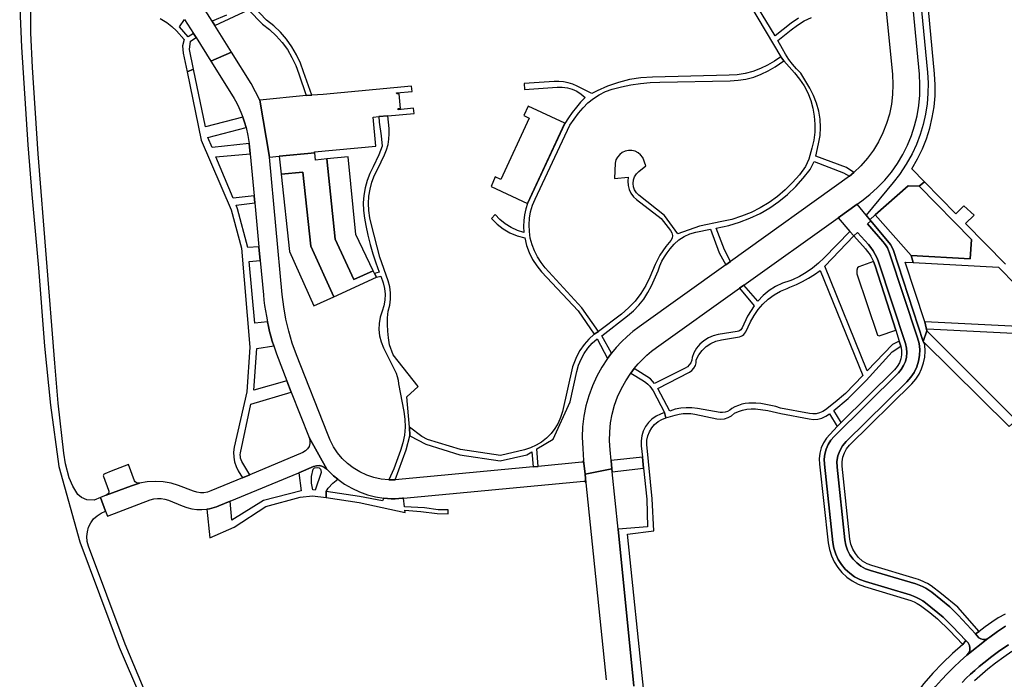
# Model space of a CAD drawing. Header units: metres. Extents: x 127325 to 135234, y 401140 to 409815.
# Tile 24 of 125: x 133544 to 133811, y 403803 to 403981. Entities that reach past the tile are written whole.
import ezdxf

# ---------------------------------------------------------------- set-up
doc = ezdxf.new("R2010")
doc.units = ezdxf.units.M
doc.layers.add('wegvakonderdelen', color=7, linetype='Continuous')

msp = doc.modelspace()

# ---------------------------------------------------------------- linework, layer by layer
at = {"layer": 'wegvakonderdelen'}
for points in [[(133588.8, 403981.42), (133591.19, 403977.67), (133591.91, 403976.52), (133595.92, 403970.13), (133601.48, 403972.62), (133596.96, 403979.83), (133596.24, 403980.99), (133590.58, 403990.03)], [(133778.56, 403985.58), (133780.4, 403966.52), (133780.54, 403963.83), (133780.45, 403961.14), (133780.13, 403958.47), (133779.59, 403955.83), (133778.82, 403953.25), (133777.83, 403950.75), (133776.64, 403948.34), (133775.24, 403946.04), (133773.65, 403943.87), (133771.88, 403941.84), (133769.94, 403939.97), (133768.8, 403939.01), (133736.59, 403915.92), (133735.32, 403915.02), (133711.81, 403898.22), (133710.16, 403896.96), (133708.57, 403895.62), (133707.07, 403894.18), (133705.65, 403892.66), (133704.32, 403891.07), (133703.29, 403889.7), (133701.73, 403887.33), (133700.35, 403884.83), (133699.17, 403882.24), (133698.19, 403879.57), (133697.43, 403876.82), (133696.87, 403874.03), (133696.54, 403871.2), (133696.42, 403868.36), (133696.55, 403865.29), (133696.81, 403862.09), (133697.18, 403858.35), (133704.48, 403859.79), (133704.26, 403862.07), (133703.97, 403864.91), (133703.82, 403867.35), (133703.88, 403869.79), (133704.12, 403872.22), (133704.56, 403874.62), (133705.2, 403876.98), (133706.02, 403879.28), (133707.02, 403881.51), (133708.2, 403883.65), (133709.55, 403885.68), (133710.48, 403886.91), (133711.56, 403888.19), (133712.71, 403889.4), (133713.92, 403890.54), (133715.19, 403891.62), (133716.52, 403892.62), (133738.97, 403908.67), (133740.18, 403909.53), (133765.67, 403927.75), (133765.67, 403927.75), (133770.83, 403931.43), (133772.08, 403932.33), (133774.31, 403934.05), (133776.4, 403935.93), (133778.35, 403937.97), (133780.14, 403940.14), (133781.76, 403942.44), (133783.21, 403944.86), (133784.47, 403947.37), (133785.54, 403949.98), (133786.42, 403952.65), (133787.09, 403955.39), (133787.55, 403958.16), (133787.81, 403960.97), (133787.86, 403963.78), (133787.7, 403966.59), (133785.81, 403986.41)], [(133788, 403986.64), (133789.87, 403967.1), (133790.04, 403964.26), (133790.01, 403961.41), (133789.78, 403958.58), (133789.36, 403955.77), (133788.73, 403952.99), (133787.91, 403950.27), (133786.91, 403947.61), (133785.71, 403945.02), (133784.1, 403942.22), (133782.3, 403939.44), (133780.62, 403937.26), (133773.25, 403928.46), (133774.31, 403927.15), (133775.75, 403928.56), (133784.62, 403936.38), (133787.61, 403936.32), (133789.07, 403937.49), (133789.07, 403937.49), (133785.62, 403940.99), (133787.23, 403943.7), (133788.52, 403946.37), (133789.61, 403949.14), (133790.5, 403951.98), (133791.19, 403954.87), (133791.66, 403957.81), (133791.93, 403960.77), (133791.97, 403963.74), (133791.81, 403966.71), (133789.93, 403987.11)], [(133544.15, 403984.51), (133544.63, 403973.9), (133546.34, 403947.51), (133547.39, 403934.07), (133549.21, 403914.24), (133550.87, 403892.98), (133552.48, 403877.05), (133554.74, 403860.45), (133560.46, 403840.02), (133571.12, 403811.49), (133582.63, 403784.64)], [(133584.01, 403785.47), (133572.67, 403812.32), (133562.78, 403838.89), (133562.44, 403840.15), (133562.33, 403841.45), (133562.46, 403842.74), (133562.81, 403843.99), (133563.39, 403845.16), (133564.16, 403846.21), (133565.11, 403847.1), (133566.2, 403847.81), (133567.4, 403848.31), (133565.98, 403852.03), (133564.31, 403851.35), (133562.35, 403851.44), (133560.88, 403852), (133559.87, 403852.88), (133558.51, 403855.11), (133557.55, 403857.39), (133556.54, 403861.16), (133556.1, 403863.99), (133554.59, 403877.59), (133553.65, 403888.43), (133549.14, 403945.1), (133547.63, 403968.42), (133547.19, 403977.84), (133547.15, 403983.7)], [(133600.13, 403982.61), (133596.24, 403980.99), (133596.96, 403979.83), (133606.11, 403984.01), (133609.89, 403980.18), (133611.8, 403978.7), (133613.57, 403977.04), (133615.17, 403975.22), (133616.6, 403973.26), (133617.83, 403971.18), (133618.86, 403968.98), (133619.68, 403966.7), (133621.74, 403960.85), (133623.22, 403960.95), (133621.02, 403967.25), (133620.16, 403969.6), (133619.1, 403971.87), (133617.83, 403974.03), (133616.37, 403976.07), (133614.74, 403977.96), (133612.94, 403979.71), (133610.99, 403981.28), (133607.35, 403985.04)], [(133741.95, 403985.09), (133750.16, 403971.32), (133751.02, 403970.24), (133753.92, 403967), (133755.29, 403965.3), (133756.48, 403963.47), (133757.48, 403961.53), (133758.28, 403959.5), (133758.88, 403957.41), (133759.26, 403955.26), (133759.42, 403953.08), (133759.37, 403950.9), (133759.1, 403948.74), (133758.61, 403946.61), (133757.75, 403943.6), (133756.84, 403941.66), (133755.2, 403939.41), (133753.38, 403937.3), (133751.41, 403935.33), (133749.28, 403933.53), (133747.02, 403931.9), (133744.64, 403930.46), (133742.15, 403929.21), (133739.56, 403928.16), (133736.91, 403927.32), (133734.19, 403926.7), (133728.19, 403925.5), (133722.32, 403923.41), (133718.66, 403928.41), (133711.75, 403933.84), (133711.09, 403934.49), (133710.6, 403935.27), (133710.29, 403936.14), (133710.18, 403937.06), (133710.29, 403937.98), (133710.6, 403938.85), (133711.09, 403939.63), (133711.75, 403940.28), (133713.67, 403941.78), (133713.67, 403941.78), (133712.79, 403944.1), (133712.23, 403944.8), (133711.53, 403945.36), (133710.73, 403945.75), (133709.86, 403945.96), (133708.97, 403945.97), (133708.09, 403945.78), (133707.28, 403945.41), (133706.57, 403944.88), (133705.99, 403944.19), (133705.57, 403943.4), (133705.34, 403942.54), (133705.18, 403938.36), (133708.89, 403938.76), (133708.76, 403937.63), (133708.84, 403936.5), (133709.14, 403935.4), (133709.63, 403934.37), (133710.3, 403933.46), (133711.13, 403932.68), (133717.78, 403927.54), (133720.34, 403924.33), (133720.69, 403923.69), (133720.83, 403922.98), (133720.74, 403922.26), (133720.44, 403921.6), (133719.94, 403921.07), (133719.04, 403919.98), (133718.21, 403918.83), (133717.45, 403917.63), (133716.78, 403916.38), (133716.19, 403915.09), (133714.76, 403911.67), (133713.66, 403909.38), (133712.32, 403907.21), (133710.76, 403905.19), (133708.99, 403903.35), (133707.05, 403901.7), (133700.85, 403896.99), (133699.63, 403896.24), (133698.2, 403894.91), (133696.92, 403893.43), (133695.81, 403891.83), (133694.88, 403890.11), (133694.14, 403888.3), (133693.84, 403887.38), (133691.07, 403875.35), (133690.59, 403873.71), (133689.9, 403872.14), (133689.03, 403870.67), (133687.99, 403869.31), (133686.79, 403868.1), (133685.44, 403867.04), (133683.98, 403866.16), (133682.42, 403865.46), (133680.79, 403864.96), (133674.34, 403863.42), (133663.51, 403865.04), (133654.5, 403867.69), (133653.05, 403868.51), (133649.69, 403871.07), (133649.74, 403868.75), (133654.09, 403866.46), (133663.26, 403863.58), (133674.23, 403861.95), (133681.44, 403863.57), (133682.82, 403864.4), (133683.17, 403860.31), (133684.51, 403860.43), (133684.15, 403865.2), (133688.58, 403867.85), (133693.19, 403877.89), (133694.97, 403886.16), (133695.44, 403887.86), (133696.1, 403889.49), (133696.95, 403891.03), (133697.96, 403892.47), (133699.14, 403893.78), (133700.46, 403894.95), (133703.29, 403889.7), (133704.32, 403891.07), (133701.73, 403895.83), (133708.72, 403901.19), (133710.32, 403902.55), (133711.78, 403904.07), (133713.09, 403905.72), (133714.22, 403907.49), (133715.18, 403909.36), (133717.01, 403913.43), (133717.45, 403914.72), (133718, 403915.96), (133718.66, 403917.16), (133719.41, 403918.29), (133720.26, 403919.36), (133721.34, 403920.65), (133722.61, 403921.77), (133724.02, 403922.69), (133725.56, 403923.39), (133727.19, 403923.85), (133731.11, 403924.66), (133733.5, 403918.25), (133735.32, 403915.02), (133736.59, 403915.92), (133734.96, 403919.07), (133732.68, 403924.97), (133736.1, 403925.66), (133739.01, 403926.53), (133741.84, 403927.62), (133744.57, 403928.93), (133747.19, 403930.45), (133749.69, 403932.17), (133752.04, 403934.08), (133754.23, 403936.18), (133756.26, 403938.43), (133758.1, 403940.84), (133759.22, 403942.96), (133767.19, 403939.96), (133768.8, 403939.01), (133769.94, 403939.97), (133768.01, 403941.33), (133759.67, 403944.41), (133760.43, 403947.81), (133760.8, 403950.01), (133760.93, 403952.23), (133760.82, 403954.45), (133760.46, 403956.64), (133759.87, 403958.79), (133759.05, 403960.85), (133758.01, 403962.82), (133755.58, 403966.86), (133754.4, 403968.03), (133753.32, 403969.29), (133752.33, 403970.63), (133751.45, 403972.03), (133750.67, 403973.5), (133749.4, 403975.72), (133752.95, 403978.63), (133754.69, 403979.93), (133756.54, 403981.06), (133758.49, 403982.01)], [(133754.96, 403981.79), (133752.99, 403980.39), (133748.7, 403976.98), (133743.89, 403984.88)], [(133582.22, 403981.69), (133583.98, 403980.58), (133583.98, 403980.58), (133585.35, 403979.52), (133586.63, 403978.35), (133588.64, 403976.04), (133588.18, 403974.31), (133588.41, 403972.32), (133589.46, 403967.24), (133591.2, 403968.02), (133590.1, 403973.27), (133590.43, 403975.6), (133591.91, 403976.52), (133591.19, 403977.67), (133589.72, 403976.77), (133587.4, 403979.43), (133588.8, 403981.42)], [(133810.99, 403915.19), (133800.19, 403926.17), (133802.51, 403928.43), (133799.73, 403930.95), (133797.58, 403928.86), (133789.07, 403937.49), (133787.61, 403936.32), (133801.8, 403921.86), (133801.49, 403916.63), (133785.45, 403917.53), (133786, 403915.61), (133809.08, 403914.34), (133823.47, 403899.76)], [(133821.69, 403897.97), (133789.15, 403899.61), (133789.75, 403897.19), (133789.79, 403897.66), (133820.33, 403896.13)], [(133713.09, 403799.48), (133708.71, 403842.14), (133715.82, 403843.01), (133715.4, 403851.67), (133713.88, 403866.36), (133713.88, 403866.36), (133713.94, 403867.56), (133714.19, 403868.74), (133714.63, 403869.85), (133715.25, 403870.88), (133716.03, 403871.8), (133716.95, 403872.57), (133717.98, 403873.18), (133719.1, 403873.62), (133718.68, 403875.03), (133717.61, 403874.61), (133716.41, 403874.02), (133715.31, 403873.24), (133714.36, 403872.3), (133713.57, 403871.21), (133712.96, 403870.01), (133712.56, 403868.73), (133712.37, 403867.4), (133712.4, 403866.06), (133712.72, 403862.95), (133713.03, 403859.94), (133713.89, 403851.59), (133714.12, 403844.12), (133706.12, 403843.49), (133710.37, 403800.98)], [(133710.37, 403800.98), (133706.12, 403843.49), (133704.56, 403859.01), (133704.48, 403859.79), (133697.18, 403858.35), (133697.4, 403856.03), (133702.87, 403802.63)], [(133810.9, 403820.49), (133809.07, 403819.42), (133807.29, 403818.27), (133805.55, 403817.06), (133803.85, 403815.78), (133802.85, 403815.11), (133803.37, 403814.54), (133803.8, 403814.07), (133804.35, 403813.74), (133804.97, 403813.58), (133805.61, 403813.62), (133806.2, 403813.85), (133806.48, 403814.04), (133806.73, 403814.26), (133808.84, 403815.78), (133811.02, 403817.2)], [(133811.02, 403817.2), (133808.84, 403815.78), (133806.73, 403814.26), (133806.48, 403814.04), (133806.2, 403813.85), (133800.53, 403809.35), (133798.73, 403807.76), (133796.98, 403806.1), (133795.29, 403804.4), (133793.64, 403802.64)], [(133799.28, 403801.97), (133800.4, 403803.09), (133801.54, 403804.18), (133802.7, 403805.24), (133803.89, 403806.29), (133805.1, 403807.3), (133807.29, 403809), (133809.52, 403810.63), (133811.81, 403812.18)], [(133811.81, 403812.18), (133809.52, 403810.63), (133807.29, 403809), (133805.1, 403807.3), (133803.89, 403806.29), (133802.7, 403805.24), (133801.54, 403804.18), (133800.4, 403803.09), (133799.28, 403801.97)], [(133802.62, 403802.45), (133806.23, 403805.61), (133808.34, 403807.29), (133810.52, 403808.88), (133812.75, 403810.4)]]:
    msp.add_lwpolyline(points, dxfattribs=at)
for points in [[(133611.73, 403944.16), (133609.18, 403959.6), (133606.8, 403964.13), (133601.48, 403972.62), (133595.92, 403970.13), (133601.53, 403961.18), (133602.24, 403960), (133602.89, 403958.79), (133603.5, 403957.56), (133604.05, 403956.3), (133604.55, 403955.03), (133605.03, 403953.62), (133605.45, 403952.19), (133605.94, 403950.05), (133606.29, 403947.88), (133606.57, 403945.09), (133607.63, 403933.71), (133607.81, 403931.76), (133608.91, 403919.91), (133609.26, 403916.2), (133610.12, 403906.93), (133610.27, 403905.46), (133610.46, 403903.99), (133610.68, 403902.53), (133610.93, 403901.08), (133611.21, 403899.62), (133611.49, 403898.31), (133611.81, 403896.99), (133612.15, 403895.69), (133612.51, 403894.39), (133612.9, 403893.1), (133613.65, 403890.88), (133616.48, 403883.57), (133617.67, 403880.54), (133622.52, 403868.24), (133627.29, 403859.71), (133629.14, 403857.92), (133630.24, 403857), (133632.09, 403855.67), (133634.06, 403854.52), (133636.12, 403853.55), (133638.27, 403852.78), (133640.48, 403852.21), (133642.73, 403851.85), (133643.74, 403851.76), (133644.75, 403851.71), (133645.76, 403851.7), (133646.77, 403851.73), (133647.78, 403851.81), (133648.09, 403851.84), (133696.88, 403856.42), (133697.02, 403856.42), (133697.16, 403856.38), (133697.28, 403856.29), (133697.36, 403856.17), (133697.4, 403856.03), (133697.18, 403858.35), (133696.81, 403862.09), (133696.8, 403861.93), (133696.73, 403861.78), (133696.63, 403861.66), (133696.49, 403861.58), (133696.33, 403861.55), (133684.51, 403860.43), (133683.17, 403860.31), (133645.8, 403856.78), (133644.09, 403856.8), (133642.04, 403857.02), (133640.03, 403857.46), (133638.08, 403858.11), (133636.21, 403858.97), (133634.45, 403860.02), (133632.88, 403861.23), (133631.45, 403862.61), (133630.18, 403864.13), (133629.08, 403865.78), (133628.17, 403867.53), (133627.45, 403869.38), (133619.09, 403890.65), (133617.95, 403893.82), (133616.99, 403897.05), (133616.2, 403900.33), (133615.61, 403903.65), (133615.2, 403907), (133611.73, 403944.16)], [(133688.82, 403964.62), (133680.68, 403964.06), (133680.79, 403962.5), (133689.64, 403963.12), (133691.03, 403963.12), (133692.4, 403962.93), (133693.73, 403962.55), (133694.99, 403961.98), (133696.16, 403961.24), (133697.22, 403960.35), (133696, 403959.02), (133694.84, 403957.65), (133693.73, 403956.23), (133692.68, 403954.77), (133691.69, 403953.26), (133681.65, 403931.65), (133681.17, 403930.13), (133680.83, 403928.57), (133680.63, 403926.98), (133680.57, 403925.39), (133680.65, 403923.79), (133678.87, 403924.35), (133677.17, 403925.13), (133675.59, 403926.11), (133674.15, 403927.3), (133672.87, 403928.66), (133671.88, 403927.55), (133673.38, 403926.06), (133675.05, 403924.77), (133676.87, 403923.7), (133678.82, 403922.88), (133680.85, 403922.31), (133681.33, 403920.29), (133682.04, 403918.34), (133682.97, 403916.49), (133684.1, 403914.75), (133685.43, 403913.15), (133695.32, 403902.54), (133699.63, 403896.24), (133700.85, 403896.99), (133696.28, 403903.41), (133686.43, 403914.23), (133685.29, 403915.63), (133684.3, 403917.15), (133683.48, 403918.76), (133682.84, 403920.46), (133682.38, 403922.21), (133682.11, 403924), (133682.04, 403925.8), (133682.15, 403927.61), (133682.47, 403929.39), (133682.97, 403931.13), (133683.65, 403932.81), (133693.09, 403952.81), (133695.45, 403956.04), (133696.64, 403957.51), (133697.98, 403958.84), (133699.45, 403960.03), (133701.04, 403961.05), (133702.73, 403961.91), (133704.49, 403962.58), (133707.04, 403963.23), (133709.62, 403963.74), (133712.22, 403964.12), (133714.84, 403964.37), (133717.47, 403964.49), (133736.5, 403964.82), (133738.64, 403964.96), (133740.76, 403965.31), (133742.84, 403965.85), (133744.85, 403966.59), (133746.79, 403967.52), (133748.62, 403968.63), (133751.02, 403970.24), (133750.16, 403971.32), (133748.46, 403970.18), (133746.6, 403969.07), (133744.66, 403968.13), (133742.63, 403967.38), (133740.54, 403966.83), (133738.4, 403966.47), (133736.25, 403966.32), (133715.42, 403965.84), (133712.32, 403965.63), (133709.24, 403965.14), (133706.22, 403964.39), (133703.28, 403963.37), (133700.44, 403962.1), (133699.07, 403961.41), (133695.08, 403963.38), (133693.9, 403963.89), (133692.66, 403964.27), (133691.4, 403964.52), (133690.11, 403964.64), (133688.82, 403964.62)], [(133606.57, 403945.09), (133606.29, 403947.88), (133596.22, 403946.75), (133595.08, 403949.49), (133605.45, 403952.19), (133605.03, 403953.62), (133604.55, 403955.03), (133594.47, 403952.39), (133591.2, 403968.02), (133589.46, 403967.24), (133593.29, 403948.72), (133601.35, 403929.9), (133604.18, 403919.51), (133606.42, 403892.73), (133605.64, 403880.67), (133602.25, 403865.61), (133602.06, 403864.3), (133602.08, 403862.98), (133602.3, 403861.68), (133602.71, 403860.43), (133603.32, 403859.25), (133604.48, 403857.39), (133606.41, 403858.19), (133604.32, 403861.76), (133604.1, 403862.19), (133603.96, 403862.65), (133603.88, 403863.13), (133603.87, 403863.62), (133603.94, 403864.1), (133606.74, 403877.29), (133617.67, 403880.54), (133616.48, 403883.57), (133607.55, 403881.1), (133608.31, 403892.32), (133612.9, 403893.1), (133612.51, 403894.39), (133612.15, 403895.69), (133611.81, 403896.99), (133611.49, 403898.31), (133611.21, 403899.62), (133607.78, 403899.25), (133606.29, 403915.93), (133609.26, 403916.2), (133608.91, 403919.91), (133605.95, 403919.67), (133603.15, 403930.18), (133602.74, 403931.15), (133607.81, 403931.76), (133607.63, 403933.71), (133601.94, 403933.07), (133597.28, 403944.23), (133606.57, 403945.09)], [(133650.23, 403963.39), (133626.34, 403961.15), (133623.22, 403960.95), (133621.74, 403960.85), (133609.18, 403959.6), (133611.73, 403944.16), (133614.4, 403944.39), (133624.02, 403945.31), (133623.99, 403945.6), (133640.59, 403947.17), (133639.88, 403954.98), (133641.34, 403955.13), (133643.8, 403955.35), (133650.91, 403956.01), (133650.78, 403957.38), (133646.63, 403957.01), (133646.61, 403957.3), (133647.21, 403957.35), (133646.83, 403961.31), (133646.22, 403961.26), (133646.19, 403961.56), (133650.37, 403961.93), (133650.23, 403963.39)], [(133691.75, 403953.35), (133681.82, 403958), (133680.6, 403955.43), (133682.09, 403954.73), (133674.37, 403938.08), (133672.88, 403938.79), (133671.75, 403936.19), (133681.65, 403931.65), (133691.75, 403953.35)], [(133645.21, 403890.66), (133644.26, 403893.4), (133643.99, 403895.21), (133643.81, 403897.03), (133643.73, 403898.85), (133643.75, 403900.68), (133643.86, 403902.51), (133644.31, 403904.1), (133644.54, 403905.75), (133644.54, 403907.41), (133644.32, 403909.05), (133643.88, 403910.65), (133641.64, 403917.11), (133639.41, 403925.84), (133638.92, 403927.74), (133638.63, 403929.68), (133638.54, 403931.63), (133638.66, 403933.59), (133638.98, 403935.52), (133639.5, 403937.41), (133640.22, 403939.24), (133641.13, 403940.98), (133642.94, 403944.83), (133643.48, 403946.17), (133643.88, 403947.57), (133644.12, 403948.99), (133644.21, 403950.44), (133644.14, 403951.88), (133643.8, 403955.35), (133641.34, 403955.13), (133641.45, 403953.6), (133641.96, 403949.97), (133642.24, 403947.1), (133641.34, 403944.77), (133639.84, 403941.58), (133638.93, 403939.74), (133638.2, 403937.81), (133637.66, 403935.83), (133637.31, 403933.81), (133637.16, 403931.76), (133637.21, 403929.7), (133637.45, 403927.66), (133637.89, 403925.66), (133638.4, 403923.08), (133639.02, 403920.53), (133639.74, 403918), (133640.56, 403915.51), (133641.49, 403913.05), (133640.16, 403912.71), (133640.73, 403911.63), (133641.92, 403911.9), (133642.51, 403910.15), (133642.9, 403908.63), (133643.08, 403907.06), (133643.03, 403905.49), (133642.76, 403903.94), (133642.28, 403902.45), (133641.76, 403900.83), (133641.47, 403899.16), (133641.41, 403897.47), (133641.59, 403895.78), (133642.01, 403894.14), (133642.65, 403892.57), (133645.15, 403887.48), (133645.63, 403886.6), (133646.04, 403885.69), (133646.35, 403884.74), (133646.58, 403883.76), (133646.72, 403882.77), (133648.12, 403875.34), (133648.4, 403873.22), (133648.46, 403871.07), (133648.28, 403868.94), (133647.88, 403866.83), (133647.26, 403864.78), (133645.46, 403859.83), (133644.09, 403856.8), (133645.8, 403856.78), (133648.74, 403864.92), (133649.74, 403868.75), (133649.69, 403871.07), (133648.94, 403879.26), (133652.02, 403882.09), (133645.21, 403890.66)], [(133627.33, 403943.67), (133624.21, 403943.38), (133624.02, 403945.31), (133614.4, 403944.39), (133614.93, 403939.53), (133620.83, 403940.13), (133622.94, 403920.1), (133629.15, 403906.36), (133640.73, 403911.63), (133640.16, 403912.71), (133639.84, 403913.38), (133634.64, 403911.08), (133629.56, 403922), (133627.33, 403943.67)], [(133627.33, 403943.67), (133629.56, 403922), (133634.64, 403911.08), (133639.84, 403913.38), (133635.16, 403923.23), (133633.11, 403944.22), (133627.33, 403943.67)], [(133614.93, 403939.53), (133617.23, 403918.58), (133623.8, 403903.93), (133629.15, 403906.36), (133622.94, 403920.1), (133620.83, 403940.13), (133614.93, 403939.53)], [(133787.61, 403936.32), (133784.62, 403936.38), (133775.75, 403928.56), (133785.45, 403917.53), (133801.49, 403916.63), (133801.8, 403921.86), (133787.61, 403936.32)], [(133773.63, 403926.11), (133774.52, 403926.89), (133773.25, 403928.46), (133770.83, 403931.43), (133765.67, 403927.75), (133768.87, 403924.08), (133769.92, 403922.88), (133770.96, 403923.78), (133773.88, 403920.53), (133774.59, 403919.68), (133775.22, 403918.77), (133775.77, 403917.81), (133776.24, 403916.82), (133776.63, 403915.78), (133783.9, 403893.68), (133784.19, 403892.49), (133784.29, 403891.27), (133784.2, 403890.05), (133783.91, 403888.86), (133783.44, 403887.73), (133782.8, 403886.68), (133782, 403885.75), (133764.65, 403868.54), (133763.75, 403867.51), (133763.01, 403866.35), (133762.46, 403865.09), (133762.1, 403863.77), (133761.94, 403862.41), (133761.99, 403861.04), (133764.28, 403839.88), (133764.56, 403838.27), (133765.04, 403836.72), (133765.73, 403835.24), (133766.6, 403833.87), (133767.64, 403832.62), (133768.84, 403831.51), (133770.17, 403830.57), (133771.61, 403829.82), (133773.14, 403829.25), (133785.2, 403825.67), (133786.09, 403825.36), (133786.96, 403824.99), (133787.81, 403824.55), (133788.61, 403824.06), (133789.38, 403823.5), (133794.13, 403819.66), (133796.7, 403817.1), (133800.3, 403813.29), (133800.91, 403812.65), (133801.26, 403812.01), (133801.4, 403811.29), (133801.32, 403810.56), (133801.02, 403809.9), (133800.53, 403809.35), (133806.2, 403813.85), (133805.61, 403813.62), (133804.97, 403813.58), (133804.35, 403813.74), (133803.8, 403814.07), (133803.37, 403814.54), (133802.85, 403815.11), (133798.17, 403820.2), (133795.98, 403822.42), (133791.06, 403826.41), (133790.27, 403826.99), (133789.44, 403827.5), (133788.57, 403827.96), (133787.67, 403828.34), (133786.74, 403828.65), (133774.46, 403832.26), (133773.12, 403832.76), (133771.87, 403833.46), (133770.74, 403834.33), (133769.74, 403835.36), (133768.91, 403836.52), (133768.25, 403837.79), (133767.79, 403839.15), (133767.53, 403840.55), (133765.4, 403860.28), (133765.38, 403861.78), (133765.62, 403863.27), (133766.13, 403864.69), (133766.88, 403866), (133767.86, 403867.15), (133784.33, 403883.36), (133785.4, 403884.57), (133786.29, 403885.91), (133786.98, 403887.37), (133787.47, 403888.91), (133787.74, 403890.5), (133787.78, 403892.12), (133787.6, 403893.72), (133787.2, 403895.29), (133779.58, 403918.2), (133779.38, 403918.9), (133779.09, 403919.57), (133778.73, 403920.2), (133778.29, 403920.78), (133777.78, 403921.3), (133773.63, 403926.11)], [(133775.75, 403928.56), (133774.31, 403927.15), (133774.52, 403926.89), (133779.86, 403920.53), (133780.61, 403919.17), (133788.76, 403894.29), (133789.75, 403897.19), (133789.15, 403899.61), (133783.84, 403915.73), (133786, 403915.61), (133785.45, 403917.53), (133775.75, 403928.56)], [(133788.76, 403894.29), (133780.61, 403919.17), (133779.86, 403920.53), (133774.52, 403926.89), (133773.63, 403926.11), (133777.78, 403921.3), (133778.29, 403920.78), (133778.73, 403920.2), (133779.09, 403919.57), (133779.38, 403918.9), (133779.58, 403918.2), (133787.2, 403895.29), (133787.6, 403893.72), (133787.78, 403892.12), (133787.74, 403890.5), (133787.47, 403888.91), (133786.98, 403887.37), (133786.29, 403885.91), (133785.4, 403884.57), (133784.33, 403883.36), (133767.86, 403867.15), (133766.88, 403866), (133766.13, 403864.69), (133765.62, 403863.27), (133765.38, 403861.78), (133765.4, 403860.28), (133767.53, 403840.55), (133767.79, 403839.15), (133768.25, 403837.79), (133768.91, 403836.52), (133769.74, 403835.36), (133770.74, 403834.33), (133771.87, 403833.46), (133773.12, 403832.76), (133774.46, 403832.26), (133786.74, 403828.65), (133787.67, 403828.34), (133788.57, 403827.96), (133789.44, 403827.5), (133790.27, 403826.99), (133791.06, 403826.41), (133795.98, 403822.42), (133798.17, 403820.2), (133802.85, 403815.11), (133803.85, 403815.78), (133798.08, 403822.32), (133793.73, 403825.94), (133790.93, 403828.09), (133789.86, 403828.74), (133789.28, 403829.05), (133788.68, 403829.33), (133788.07, 403829.58), (133787.45, 403829.81), (133786.83, 403830.02), (133774.85, 403833.59), (133773.54, 403834.11), (133772.33, 403834.83), (133771.26, 403835.75), (133770.36, 403836.83), (133769.65, 403838.05), (133769.16, 403839.37), (133768.89, 403840.76), (133766.79, 403860.47), (133766.77, 403861.72), (133766.97, 403862.95), (133767.39, 403864.13), (133768.01, 403865.21), (133768.82, 403866.16), (133785.67, 403882.77), (133786.72, 403884.03), (133787.61, 403885.41), (133788.31, 403886.88), (133788.83, 403888.44), (133789.14, 403890.05), (133789.25, 403891.68), (133789.16, 403893.32), (133788.76, 403894.29)], [(133782.7, 403892.96), (133782.26, 403894.33), (133780.41, 403893.46), (133773.57, 403886.31), (133762.08, 403914.63), (133769.92, 403922.88), (133768.87, 403924.08), (133761.9, 403916.88), (133760.39, 403915.44), (133758.78, 403914.11), (133757.06, 403912.92), (133755.26, 403911.87), (133753.38, 403910.95), (133752.66, 403910.65), (133750.67, 403910.02), (133748.77, 403909.14), (133747.01, 403908.02), (133745.4, 403906.69), (133743.97, 403905.16), (133740.18, 403909.53), (133738.97, 403908.67), (133742.98, 403903.92), (133741.2, 403901.15), (133739.73, 403897.96), (133739.55, 403897.66), (133739.32, 403897.4), (133739.04, 403897.19), (133738.73, 403897.04), (133738.39, 403896.95), (133733.25, 403896.11), (133731.87, 403895.77), (133730.57, 403895.22), (133729.37, 403894.47), (133728.3, 403893.53), (133727.4, 403892.44), (133726.68, 403891.23), (133726.16, 403889.91), (133726.06, 403889.2), (133725.81, 403888.52), (133725.42, 403887.92), (133724.91, 403887.41), (133724.3, 403887.02), (133715.98, 403882.92), (133714.9, 403884.18), (133710.48, 403886.91), (133709.55, 403885.68), (133713.02, 403883.61), (133713.65, 403883.18), (133714.23, 403882.69), (133714.75, 403882.14), (133715.21, 403881.53), (133715.61, 403880.88), (133718.68, 403875.03), (133719.1, 403873.62), (133721.62, 403874.36), (133722.66, 403874.61), (133723.71, 403874.76), (133724.78, 403874.81), (133725.85, 403874.75), (133726.9, 403874.58), (133732.87, 403873.35), (133733.91, 403873.24), (133734.94, 403873.35), (133735.94, 403873.66), (133736.85, 403874.16), (133737.64, 403874.84), (133738.71, 403875.32), (133739.83, 403875.68), (133740.99, 403875.92), (133742.16, 403876.02), (133743.34, 403876), (133746.65, 403875.6), (133750.23, 403874.76), (133757.83, 403873.29), (133759, 403873.17), (133760.17, 403873.25), (133761.3, 403873.54), (133762.37, 403874.02), (133763.34, 403874.68), (133765.4, 403871.25), (133766.52, 403872.36), (133764.58, 403875.56), (133768.38, 403878.81), (133773.29, 403883.68), (133780.35, 403891.5), (133782.7, 403892.96)], [(133769.92, 403922.88), (133773.07, 403919.36), (133773.6, 403918.73), (133774.1, 403918.05), (133774.54, 403917.35), (133774.94, 403916.63), (133775.29, 403915.87), (133775.7, 403914.78), (133781.3, 403897.32), (133782.26, 403894.33), (133782.7, 403892.96), (133782.9, 403891.82), (133782.9, 403890.67), (133782.69, 403889.54), (133782.29, 403888.46), (133781.71, 403887.47), (133780.96, 403886.59), (133766.52, 403872.36), (133765.4, 403871.25), (133762.58, 403868.11), (133761.76, 403866.85), (133761.15, 403865.47), (133760.75, 403864.02), (133760.58, 403862.53), (133760.63, 403861.03), (133763.02, 403839.73), (133763.34, 403837.96), (133763.88, 403836.25), (133764.64, 403834.62), (133765.6, 403833.1), (133766.75, 403831.72), (133768.07, 403830.49), (133769.54, 403829.45), (133771.12, 403828.61), (133772.81, 403827.98), (133784.48, 403824.45), (133785.39, 403824.14), (133786.28, 403823.77), (133787.14, 403823.33), (133787.96, 403822.83), (133788.74, 403822.27), (133790.53, 403820.9), (133792.61, 403819.15), (133795.85, 403816.05), (133799.46, 403812.25), (133800.3, 403813.29), (133796.7, 403817.1), (133794.13, 403819.66), (133789.38, 403823.5), (133788.61, 403824.06), (133787.81, 403824.55), (133786.96, 403824.99), (133786.09, 403825.36), (133785.2, 403825.67), (133773.14, 403829.25), (133771.61, 403829.82), (133770.17, 403830.57), (133768.84, 403831.51), (133767.64, 403832.62), (133766.6, 403833.87), (133765.73, 403835.24), (133765.04, 403836.72), (133764.56, 403838.27), (133764.28, 403839.88), (133761.99, 403861.04), (133761.94, 403862.41), (133762.1, 403863.77), (133762.46, 403865.09), (133763.01, 403866.35), (133763.75, 403867.51), (133764.65, 403868.54), (133782, 403885.75), (133782.8, 403886.68), (133783.44, 403887.73), (133783.91, 403888.86), (133784.2, 403890.05), (133784.29, 403891.27), (133784.19, 403892.49), (133783.9, 403893.68), (133776.63, 403915.78), (133776.24, 403916.82), (133775.77, 403917.81), (133775.22, 403918.77), (133774.59, 403919.68), (133773.88, 403920.53), (133770.96, 403923.78), (133769.92, 403922.88)], [(133775.7, 403914.78), (133775.29, 403915.87), (133771.34, 403914.48), (133770.99, 403914.24), (133770.75, 403913.54), (133770.79, 403912.55), (133776.33, 403895.94), (133776.82, 403895.81), (133781.3, 403897.32), (133775.7, 403914.78)], [(133751.87, 403908.65), (133752.66, 403908.95), (133754.4, 403909.66), (133756.09, 403910.47), (133757.72, 403911.39), (133759.3, 403912.41), (133760.81, 403913.52), (133772.41, 403885.06), (133767.69, 403880.22), (133764.86, 403877.83), (133762.29, 403875.8), (133761.52, 403875.3), (133760.67, 403874.93), (133759.77, 403874.71), (133758.85, 403874.65), (133757.93, 403874.74), (133750.13, 403876.22), (133748.81, 403876.63), (133747.47, 403876.97), (133746.12, 403877.24), (133744.75, 403877.45), (133743.38, 403877.59), (133741.55, 403877.59), (133740.58, 403877.47), (133739.62, 403877.26), (133738.69, 403876.96), (133737.78, 403876.57), (133736.92, 403876.11), (133736.39, 403875.66), (133735.79, 403875.31), (133735.12, 403875.1), (133734.43, 403875.01), (133733.74, 403875.06), (133727.61, 403876.13), (133726.11, 403876.31), (133724.59, 403876.33), (133723.09, 403876.2), (133721.6, 403875.9), (133720.16, 403875.44), (133716.86, 403881.57), (133725.44, 403885.94), (133726.12, 403886.4), (133726.67, 403887.01), (133727.05, 403887.73), (133727.26, 403888.52), (133727.27, 403889.34), (133727.98, 403890.67), (133728.9, 403891.86), (133730.01, 403892.88), (133731.27, 403893.71), (133732.64, 403894.31), (133734.1, 403894.69), (133738.97, 403895.54), (133739.41, 403895.66), (133739.81, 403895.86), (133740.17, 403896.13), (133740.48, 403896.47), (133740.71, 403896.86), (133742, 403899.59), (133742.94, 403901.31), (133744.06, 403902.92), (133745.35, 403904.4), (133746.79, 403905.72), (133748.37, 403906.88), (133750.07, 403907.86), (133751.87, 403908.65)], [(133789.75, 403897.19), (133788.76, 403894.29), (133812.02, 403871.22), (133813.9, 403873), (133789.75, 403897.19)], [(133619.7, 403858.75), (133623.7, 403860.42), (133624.45, 403860.63), (133625.22, 403860.66), (133625.98, 403860.51), (133626.68, 403860.19), (133627.29, 403859.71), (133622.52, 403868.24), (133622.71, 403867.46), (133622.7, 403866.66), (133622.49, 403865.88), (133622.08, 403865.19), (133621.51, 403864.62), (133620.81, 403864.22), (133606.41, 403858.19), (133604.48, 403857.39), (133595.87, 403853.79), (133594.96, 403853.49), (133594.03, 403853.33), (133593.08, 403853.31), (133592.13, 403853.44), (133591.22, 403853.71), (133587.18, 403855.24), (133585.12, 403855.88), (133582.99, 403856.27), (133580.84, 403856.4), (133578.68, 403856.28), (133576.56, 403855.9), (133574.4, 403855.23), (133567.57, 403852.63), (133565.98, 403852.03), (133567.4, 403848.31), (133567.93, 403846.94), (133579.45, 403851.36), (133580.43, 403851.66), (133581.44, 403851.8), (133582.47, 403851.78), (133583.48, 403851.61), (133584.45, 403851.29), (133588.11, 403849.75), (133589.41, 403849.28), (133590.74, 403848.96), (133592.1, 403848.78), (133593.47, 403848.75), (133594.84, 403848.86), (133595.49, 403848.97), (133596.14, 403849.11), (133596.78, 403849.28), (133597.41, 403849.49), (133598.03, 403849.73), (133601.09, 403851), (133619.7, 403858.75)], [(133568.95, 403859.15), (133567.17, 403858.47), (133567.01, 403858.38), (133566.88, 403858.24), (133566.8, 403858.07), (133566.78, 403857.88), (133566.82, 403857.7), (133568.21, 403854.05), (133568.28, 403853.72), (133568.24, 403853.37), (133568.1, 403853.06), (133567.87, 403852.8), (133567.57, 403852.63), (133574.4, 403855.23), (133576.56, 403855.9), (133576.24, 403855.87), (133575.93, 403855.93), (133575.65, 403856.08), (133575.43, 403856.3), (133575.27, 403856.57), (133573.62, 403860.92), (133568.95, 403859.15)], [(133627.29, 403859.71), (133626.68, 403860.19), (133625.98, 403860.51), (133625.22, 403860.66), (133624.45, 403860.63), (133623.7, 403860.42), (133619.7, 403858.75), (133620.36, 403853.86), (133610.15, 403851.18), (133601.58, 403845.89), (133601.09, 403851), (133598.03, 403849.73), (133597.41, 403849.49), (133596.78, 403849.28), (133596.14, 403849.11), (133595.49, 403848.97), (133594.84, 403848.86), (133595.58, 403841.08), (133602.2, 403844.01), (133610.77, 403849.6), (133620.05, 403852.14), (133623.45, 403852.46), (133627.13, 403852.05), (133627.14, 403853.61), (133627.65, 403854.6), (133628.92, 403855.9), (133630.24, 403857), (133629.14, 403857.92), (133627.29, 403859.71)], [(133712.72, 403862.95), (133704.26, 403862.07), (133704.48, 403859.79), (133704.56, 403859.01), (133713.03, 403859.94), (133712.72, 403862.95)], [(133624.15, 403854.03), (133623.47, 403854.13), (133623.14, 403855.89), (133623.14, 403857.73), (133623.61, 403859.71), (133623.99, 403860.05), (133624.88, 403860.17), (133625.18, 403860.05), (133625.6, 403859.7), (133625.7, 403859.41), (133625.75, 403858.78), (133624.15, 403854.03)], [(133648.09, 403851.84), (133647.78, 403851.81), (133646.77, 403851.73), (133645.76, 403851.7), (133644.75, 403851.71), (133643.74, 403851.76), (133642.73, 403851.85), (133642.37, 403851.17), (133636.13, 403852.32), (133627.14, 403853.61), (133627.13, 403852.05), (133636.01, 403850.64), (133648.47, 403848), (133648.41, 403848.57), (133652.75, 403848.27), (133657.17, 403847.71), (133660.16, 403847.57), (133660.14, 403848.66), (133657.4, 403848.71), (133653.72, 403849.19), (133648.36, 403849.53), (133648.09, 403851.84)], [(133800.53, 403809.35), (133801.02, 403809.9), (133801.32, 403810.56), (133801.4, 403811.29), (133801.26, 403812.01), (133800.91, 403812.65), (133800.3, 403813.29), (133799.46, 403812.25), (133796.64, 403809.79), (133793.94, 403807.2), (133791.37, 403804.49), (133788.93, 403801.65), (133786.64, 403798.7), (133788.89, 403796.85), (133788.93, 403796.9), (133791.42, 403800.07), (133792.06, 403800.83), (133793.64, 403802.64), (133795.29, 403804.4), (133796.98, 403806.1), (133798.73, 403807.76), (133800.53, 403809.35)]]:
    msp.add_lwpolyline(points, close=True, dxfattribs=at)

doc.saveas('drawing.dxf')
